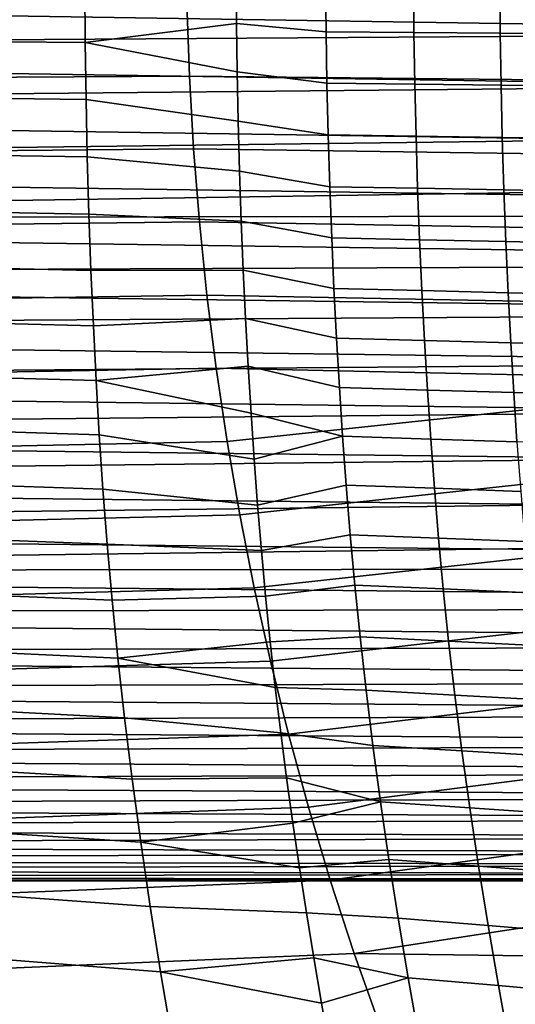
# Model space of a CAD drawing. Header units: metres. Extents: x -365 to 28, y -28 to 28.
# Tile 103 of 256: x -46.7 to -42.26, y -9.6 to -0.8. Entities that reach past the tile are written whole.
import ezdxf

# ---------------------------------------------------------------- set-up
doc = ezdxf.new("R2010")
doc.units = ezdxf.units.M
doc.layers.add('solid_24_501_103_XXX', color=7, linetype='CONTINUOUS')

msp = doc.modelspace()

# ---------------------------------------------------------------- linework, layer by layer
at = {"layer": 'solid_24_501_103_XXX'}
for points in [[(-29.317738, -1.033098, 135.179443), (-62.013561, -0.52317, 144.506027), (-62.018005, 0, 144.490524), (-29.330763, -0.51737, 135.134018)], [(-57.349934, -1.044636, 160.770035), (-27.459742, -0.848036, 152.222076), (-27.469551, -0.424099, 152.257996), (-57.336613, -0.52317, 160.816483)], [(-44.765038, -0.410453, 66.118423), (-44.761417, -0.831105, 66.128952), (-46.114941, -1.000221, 67.008705), (-46.118088, -0.49727, 66.992653)], [(-43.958729, -0.904328, 65.587219), (-44.761417, -0.831105, 66.128952), (-44.765038, -0.410453, 66.118423), (-43.963356, -0.450008, 65.574738)], [(-29.296099, -1.544652, 135.254913), (-62.000244, -1.044636, 144.552475), (-62.013561, -0.52317, 144.506027), (-29.317738, -1.033098, 135.179443)], [(-46.114941, -1.000221, 67.008705), (-47.505058, -0.988529, 67.859177), (-47.505592, -0.491349, 67.842453), (-46.118088, -0.49727, 66.992653)], [(-43.171581, -0.910279, 65.023842), (-43.958729, -0.904328, 65.587219), (-43.963356, -0.450008, 65.574738), (-43.175865, -0.45299, 65.010498)], [(-42.399437, -0.916005, 64.441223), (-43.171581, -0.910279, 65.023842), (-43.175865, -0.45299, 65.010498), (-42.403126, -0.45585, 64.426811)], [(-41.641762, -0.921693, 63.838882), (-42.399437, -0.916005, 64.441223), (-42.403126, -0.45585, 64.426811), (-41.645092, -0.458682, 63.823608)], [(-45.204578, -0.649072, 104.123695), (-50.887135, -0.666145, 105.558487), (-50.864056, -1.334041, 105.535858), (-45.182262, -1.299845, 104.10199)], [(-39.705578, -1.357056, 102.717056), (-39.701645, -0.68125, 102.733513), (-45.204578, -0.649072, 104.123695), (-45.182262, -1.299845, 104.10199)], [(-57.372059, -1.5618, 160.692871), (-27.443424, -1.271219, 152.162064), (-27.459742, -0.848036, 152.222076), (-57.349934, -1.044636, 160.770035)], [(-44.761417, -0.831105, 66.128952), (-44.754993, -1.263315, 66.147156), (-46.114941, -1.000221, 67.008705)], [(-43.950909, -1.363377, 65.608337), (-44.754993, -1.263315, 66.147156), (-44.761417, -0.831105, 66.128952), (-43.958729, -0.904328, 65.587219)], [(-43.163967, -1.372226, 65.046043), (-43.950909, -1.363377, 65.608337), (-43.958729, -0.904328, 65.587219), (-43.171581, -0.910279, 65.023842)], [(-42.392265, -1.380764, 64.464714), (-43.163967, -1.372226, 65.046043), (-43.171581, -0.910279, 65.023842), (-42.399437, -0.916005, 64.441223)], [(-41.634789, -1.389276, 63.863487), (-42.392265, -1.380764, 64.464714), (-42.399437, -0.916005, 64.441223), (-41.641762, -0.921693, 63.838882)], [(-29.265896, -2.050764, 135.360229), (-61.978115, -1.5618, 144.629639), (-62.000244, -1.044636, 144.552475), (-29.296099, -1.544652, 135.254913)], [(-46.107925, -1.509565, 67.035004), (-47.500736, -1.492384, 67.885681), (-47.505058, -0.988529, 67.859177), (-46.114941, -1.000221, 67.008705)], [(-44.745514, -1.705136, 66.173401), (-46.107925, -1.509565, 67.035004), (-46.114941, -1.000221, 67.008705), (-44.754993, -1.263315, 66.147156)], [(-57.402939, -2.073334, 160.58519), (-27.420624, -1.693565, 152.077698), (-27.443424, -1.271219, 152.162064), (-57.372059, -1.5618, 160.692871)], [(-45.182262, -1.299845, 104.10199), (-50.864056, -1.334041, 105.535858), (-50.82547, -2.00337, 105.498077), (-45.144955, -1.952023, 104.065758)], [(-39.711411, -2.028134, 102.689636), (-39.705578, -1.357056, 102.717056), (-45.182262, -1.299845, 104.10199), (-45.144955, -1.952023, 104.065758)], [(-43.939754, -1.826425, 65.638138), (-44.745514, -1.705136, 66.173401), (-44.754993, -1.263315, 66.147156), (-43.950909, -1.363377, 65.608337)], [(-43.152885, -1.838049, 65.077118), (-43.939754, -1.826425, 65.638138), (-43.950909, -1.363377, 65.608337), (-43.163967, -1.372226, 65.046043)], [(-42.381466, -1.84929, 64.497284), (-43.152885, -1.838049, 65.077118), (-43.163967, -1.372226, 65.046043), (-42.392265, -1.380764, 64.464714)], [(-41.624023, -1.860533, 63.897411), (-42.381466, -1.84929, 64.497284), (-42.392265, -1.380764, 64.464714), (-41.634789, -1.389276, 63.863487)], [(-46.096958, -2.022883, 67.071419), (-47.492542, -2.000597, 67.921906), (-47.500736, -1.492384, 67.885681), (-46.107925, -1.509565, 67.035004)], [(-29.227266, -2.549127, 135.494949), (-61.947239, -2.073334, 144.737335), (-61.978115, -1.5618, 144.629639), (-29.265896, -2.050764, 135.360229)], [(-44.733021, -2.151276, 66.207443), (-46.096958, -2.022883, 67.071419), (-46.107925, -1.509565, 67.035004), (-44.745514, -1.705136, 66.173401)], [(-57.442429, -2.576846, 160.447464), (-27.391417, -2.114398, 151.968674), (-27.420624, -1.693565, 152.077698), (-57.402939, -2.073334, 160.58519)], [(-43.925404, -2.289554, 65.676147), (-44.733021, -2.151276, 66.207443), (-44.745514, -1.705136, 66.173401), (-43.939754, -1.826425, 65.638138)], [(-43.138474, -2.303798, 65.116577), (-43.925404, -2.289554, 65.676147), (-43.939754, -1.826425, 65.638138), (-43.152885, -1.838049, 65.077118)], [(-42.367184, -2.317603, 64.538414), (-43.138474, -2.303798, 65.116577), (-43.152885, -1.838049, 65.077118), (-42.381466, -1.84929, 64.497284)], [(-41.609627, -2.331449, 63.940102), (-42.367184, -2.317603, 64.538414), (-42.381466, -1.84929, 64.497284), (-41.624023, -1.860533, 63.897411)], [(-45.144955, -1.952023, 104.065758), (-50.82547, -2.00337, 105.498077), (-50.771275, -2.673813, 105.445099), (-45.092564, -2.605309, 104.014954)], [(-46.082222, -2.534097, 67.11731), (-47.480637, -2.507135, 67.967262), (-47.492542, -2.000597, 67.921906), (-46.096958, -2.022883, 67.071419)], [(-44.717617, -2.597063, 66.248917), (-46.082222, -2.534097, 67.11731), (-46.096958, -2.022883, 67.071419), (-44.733021, -2.151276, 66.207443)], [(-39.719311, -2.695962, 102.651436), (-39.711411, -2.028134, 102.689636), (-45.144955, -1.952023, 104.065758), (-45.092564, -2.605309, 104.014954)], [(-29.180361, -3.037902, 135.658524), (-61.907749, -2.576846, 144.875046), (-61.947239, -2.073334, 144.737335), (-29.227266, -2.549127, 135.494949)], [(-57.442429, -2.576846, 160.447464), (-27.355879, -2.533413, 151.834534), (-27.391417, -2.114398, 151.968674)], [(-43.90802, -2.748307, 65.721825), (-44.717617, -2.597063, 66.248917), (-44.733021, -2.151276, 66.207443), (-43.925404, -2.289554, 65.676147)], [(-43.120918, -2.764995, 65.163841), (-43.90802, -2.748307, 65.721825), (-43.925404, -2.289554, 65.676147), (-43.138474, -2.303798, 65.116577)], [(-42.349621, -2.7812, 64.587502), (-43.120918, -2.764995, 65.163841), (-43.138474, -2.303798, 65.116577), (-42.367184, -2.317603, 64.538414)], [(-41.591812, -2.797493, 63.990921), (-42.349621, -2.7812, 64.587502), (-42.367184, -2.317603, 64.538414), (-41.609627, -2.331449, 63.940102)], [(-57.490372, -3.070447, 160.280273), (-27.314177, -2.94962, 151.674988), (-27.355879, -2.533413, 151.834534), (-57.442429, -2.576846, 160.447464)], [(-46.063923, -3.037781, 67.17205), (-47.465187, -3.006593, 68.021187), (-47.480637, -2.507135, 67.967262), (-46.082222, -2.534097, 67.11731)], [(-44.717617, -2.597063, 66.248917), (-44.699509, -3.036714, 66.297211), (-46.063923, -3.037781, 67.17205), (-46.082222, -2.534097, 67.11731)], [(-29.125301, -3.515739, 135.85054), (-61.859802, -3.070447, 145.042252), (-61.907749, -2.576846, 144.875046), (-29.180361, -3.037902, 135.658524)], [(-45.092564, -2.605309, 104.014954), (-50.771275, -2.673813, 105.445099), (-50.701366, -3.345051, 105.376869), (-45.02499, -3.259408, 103.949532)], [(-39.729416, -3.362391, 102.602585), (-39.719311, -2.695962, 102.651436), (-45.092564, -2.605309, 104.014954), (-45.02499, -3.259408, 103.949532)], [(-43.887768, -3.19995, 65.774719), (-44.699509, -3.036714, 66.297211), (-44.717617, -2.597063, 66.248917), (-43.90802, -2.748307, 65.721825)], [(-43.100384, -3.218917, 65.218437), (-43.887768, -3.19995, 65.774719), (-43.90802, -2.748307, 65.721825), (-43.120918, -2.764995, 65.163841)], [(-42.328953, -3.237372, 64.644043), (-43.100384, -3.218917, 65.218437), (-43.120918, -2.764995, 65.163841), (-42.349621, -2.7812, 64.587502)], [(-41.570759, -3.255972, 64.049347), (-42.328953, -3.237372, 64.644043), (-42.349621, -2.7812, 64.587502), (-41.591812, -2.797493, 63.990921)], [(-57.546642, -3.552755, 160.08403), (-27.266474, -3.362514, 151.489471), (-27.314177, -2.94962, 151.674988), (-57.490372, -3.070447, 160.280273)], [(-29.062374, -3.980192, 136.069992), (-61.803535, -3.552755, 145.23848), (-61.859802, -3.070447, 145.042252), (-29.125301, -3.515739, 135.85054)], [(-46.042198, -3.53348, 67.235245), (-47.446327, -3.498425, 68.08329), (-47.465187, -3.006593, 68.021187), (-46.063923, -3.037781, 67.17205)], [(-44.699509, -3.036714, 66.297211), (-44.678818, -3.469827, 66.352036), (-46.042198, -3.53348, 67.235245), (-46.063923, -3.037781, 67.17205)], [(-43.86475, -3.645145, 65.834579), (-44.678818, -3.469827, 66.352036), (-44.699509, -3.036714, 66.297211), (-43.887768, -3.19995, 65.774719)], [(-43.076988, -3.666273, 65.280113), (-43.86475, -3.645145, 65.834579), (-43.887768, -3.19995, 65.774719), (-43.100384, -3.218917, 65.218437)], [(-42.305302, -3.686875, 64.707779), (-43.076988, -3.666273, 65.280113), (-43.100384, -3.218917, 65.218437), (-42.328953, -3.237372, 64.644043)], [(-41.5466, -3.707694, 64.11512), (-42.305302, -3.686875, 64.707779), (-42.328953, -3.237372, 64.644043), (-41.570759, -3.255972, 64.049347)], [(-45.02499, -3.259408, 103.949532), (-50.701366, -3.345051, 105.376869), (-50.615654, -4.016766, 105.293343), (-44.942146, -3.914021, 103.869431)], [(-39.741783, -4.026709, 102.543427), (-39.729416, -3.362391, 102.602585), (-45.02499, -3.259408, 103.949532), (-44.942146, -3.914021, 103.869431)], [(-57.610939, -4.021231, 159.859802), (-27.213074, -3.770756, 151.27774), (-27.266474, -3.362514, 151.489471), (-57.546642, -3.552755, 160.08403)], [(-46.017178, -4.022538, 67.30658), (-47.424164, -3.983855, 68.15329), (-47.446327, -3.498425, 68.08329), (-46.042198, -3.53348, 67.235245)], [(-44.678818, -3.469827, 66.352036), (-44.655766, -3.895058, 66.412811), (-46.017178, -4.022538, 67.30658), (-46.042198, -3.53348, 67.235245)], [(-43.839069, -4.084975, 65.901184), (-44.655766, -3.895058, 66.412811), (-44.678818, -3.469827, 66.352036), (-43.86475, -3.645145, 65.834579)], [(-28.991737, -4.430086, 136.316345), (-61.739239, -4.021231, 145.462708), (-61.803535, -3.552755, 145.23848), (-29.062374, -3.980192, 136.069992)], [(-43.050838, -4.108197, 65.348648), (-43.839069, -4.084975, 65.901184), (-43.86475, -3.645145, 65.834579), (-43.076988, -3.666273, 65.280113)], [(-42.278774, -4.130893, 64.778488), (-43.050838, -4.108197, 65.348648), (-43.076988, -3.666273, 65.280113), (-42.305302, -3.686875, 64.707779)], [(-41.519447, -4.153895, 64.188004), (-42.278774, -4.130893, 64.778488), (-42.305302, -3.686875, 64.707779), (-41.5466, -3.707694, 64.11512)], [(-57.683105, -4.474702, 159.608124), (-27.154287, -4.173479, 151.039337), (-27.213074, -3.770756, 151.27774), (-57.610939, -4.021231, 159.859802)], [(-44.942146, -3.914021, 103.869431), (-50.615654, -4.016766, 105.293343), (-50.514027, -4.688638, 105.19445), (-44.843937, -4.568855, 103.77462)], [(-44.655766, -3.895058, 66.412811), (-44.630402, -4.313643, 66.479378), (-46.017178, -4.022538, 67.30658)], [(-39.741783, -4.026709, 102.543427), (-44.942146, -3.914021, 103.869431), (-44.843937, -4.568855, 103.77462)], [(-43.810539, -4.52171, 65.974831), (-44.630402, -4.313643, 66.479378), (-44.655766, -3.895058, 66.412811), (-43.839069, -4.084975, 65.901184)], [(-28.913679, -4.863552, 136.588562), (-61.667072, -4.474702, 145.714386), (-61.739239, -4.021231, 145.462708), (-28.991737, -4.430086, 136.316345)], [(-45.988655, -4.507642, 67.386314), (-47.39851, -4.465312, 68.231369), (-47.424164, -3.983855, 68.15329), (-46.017178, -4.022538, 67.30658)], [(-44.602516, -4.726318, 66.551872), (-45.988655, -4.507642, 67.386314), (-46.017178, -4.022538, 67.30658), (-44.630402, -4.313643, 66.479378)], [(-39.741783, -4.026709, 102.543427), (-44.843937, -4.568855, 103.77462), (-44.730267, -5.223612, 103.665039), (-39.756481, -4.688195, 102.474182)], [(-43.021729, -4.547079, 65.424362), (-43.810539, -4.52171, 65.974831), (-43.839069, -4.084975, 65.901184), (-43.050838, -4.108197, 65.348648)], [(-42.249157, -4.571939, 64.856544), (-43.021729, -4.547079, 65.424362), (-43.050838, -4.108197, 65.348648), (-42.278774, -4.130893, 64.778488)], [(-41.489063, -4.597221, 64.268417), (-42.249157, -4.571939, 64.856544), (-42.278774, -4.130893, 64.778488), (-41.519447, -4.153895, 64.188004)], [(-57.762817, -4.911138, 159.330139), (-27.090578, -4.569162, 150.774124), (-27.154287, -4.173479, 151.039337), (-57.683105, -4.474702, 159.608124)], [(-43.810539, -4.52171, 65.974831), (-44.602516, -4.726318, 66.551872), (-44.630402, -4.313643, 66.479378)], [(-28.828529, -5.27879, 136.885513), (-61.58736, -4.911138, 145.992371), (-61.667072, -4.474702, 145.714386), (-28.913679, -4.863552, 136.588562)], [(-45.955898, -4.993647, 67.475601), (-47.36871, -4.947186, 68.318504), (-47.39851, -4.465312, 68.231369), (-45.988655, -4.507642, 67.386314)], [(-57.849747, -5.32876, 159.026978), (-27.022564, -4.955944, 150.482285), (-27.090578, -4.569162, 150.774124), (-57.762817, -4.911138, 159.330139)], [(-44.843937, -4.568855, 103.77462), (-50.514027, -4.688638, 105.19445), (-50.396393, -5.36035, 105.080162), (-44.730267, -5.223612, 103.665039)], [(-44.571712, -5.136332, 66.630898), (-45.955898, -4.993647, 67.475601), (-45.988655, -4.507642, 67.386314), (-44.602516, -4.726318, 66.551872)], [(-43.810539, -4.52171, 65.974831), (-43.778553, -4.959303, 66.056549), (-44.571712, -5.136332, 66.630898), (-44.602516, -4.726318, 66.551872)], [(-42.989021, -4.987068, 65.508392), (-43.778553, -4.959303, 66.056549), (-43.810539, -4.52171, 65.974831), (-43.021729, -4.547079, 65.424362)], [(-42.215778, -5.014365, 64.943146), (-42.989021, -4.987068, 65.508392), (-43.021729, -4.547079, 65.424362), (-42.249157, -4.571939, 64.856544)], [(-39.756481, -4.688195, 102.474182), (-44.730267, -5.223612, 103.665039), (-44.60104, -5.878, 103.540642), (-39.773708, -5.346608, 102.394905)], [(-28.736507, -5.674725, 137.206421), (-61.500427, -5.32876, 146.295532), (-61.58736, -4.911138, 145.992371), (-28.828529, -5.27879, 136.885513)], [(-57.943672, -5.726495, 158.699417), (-26.950928, -5.332147, 150.164062), (-27.022564, -4.955944, 150.482285), (-57.849747, -5.32876, 159.026978)], [(-45.918091, -5.485545, 67.575745), (-47.334019, -5.434016, 68.415802), (-47.36871, -4.947186, 68.318504), (-45.955898, -4.993647, 67.475601)], [(-44.537792, -5.544229, 66.716522), (-45.918091, -5.485545, 67.575745), (-45.955898, -4.993647, 67.475601), (-44.571712, -5.136332, 66.630898)], [(-43.778553, -4.959303, 66.056549), (-43.742466, -5.401815, 66.147446), (-44.537792, -5.544229, 66.716522), (-44.571712, -5.136332, 66.630898)], [(-42.952042, -5.432426, 65.601906), (-43.742466, -5.401815, 66.147446), (-43.778553, -4.959303, 66.056549), (-42.989021, -4.987068, 65.508392)], [(-42.177921, -5.462628, 65.039566), (-42.952042, -5.432426, 65.601906), (-42.989021, -4.987068, 65.508392), (-42.215778, -5.014365, 64.943146)], [(-44.730267, -5.223612, 103.665039), (-50.396393, -5.36035, 105.080162), (-50.262623, -6.031607, 104.950401), (-44.60104, -5.878, 103.540642)], [(-28.638081, -6.049343, 137.549683), (-61.406502, -5.726495, 146.623093), (-61.500427, -5.32876, 146.295532), (-28.736507, -5.674725, 137.206421)], [(-57.943672, -5.726495, 158.699417), (-26.876492, -5.695838, 149.819992), (-26.950928, -5.332147, 150.164062)], [(-39.773708, -5.346608, 102.394905), (-44.60104, -5.878, 103.540642), (-44.45599, -6.531914, 103.401276), (-39.793602, -6.000738, 102.305595)], [(-45.874107, -5.987869, 67.688446), (-47.293407, -5.930086, 68.524803), (-47.334019, -5.434016, 68.415802), (-45.918091, -5.485545, 67.575745)], [(-43.742466, -5.401815, 66.147446), (-43.701466, -5.85288, 66.248848), (-44.500271, -5.952244, 66.809372), (-44.537792, -5.544229, 66.716522)], [(-42.909927, -5.886912, 65.706337), (-43.701466, -5.85288, 66.248848), (-43.742466, -5.401815, 66.147446), (-42.952042, -5.432426, 65.601906)], [(-42.134682, -5.920613, 65.147339), (-42.909927, -5.886912, 65.706337), (-42.952042, -5.432426, 65.601906), (-42.177921, -5.462628, 65.039566)], [(-44.537792, -5.544229, 66.716522), (-44.500271, -5.952244, 66.809372), (-45.874107, -5.987869, 67.688446), (-45.918091, -5.485545, 67.575745)], [(-58.044086, -6.102199, 158.349228), (-26.800257, -6.044723, 149.451279), (-26.876492, -5.695838, 149.819992), (-57.943672, -5.726495, 158.699417)], [(-28.533522, -6.401628, 137.914322), (-61.306087, -6.102199, 146.973282), (-61.406502, -5.726495, 146.623093), (-28.638081, -6.049343, 137.549683)], [(-44.60104, -5.878, 103.540642), (-50.262623, -6.031607, 104.950401), (-50.112331, -6.702411, 104.804947), (-44.45599, -6.531914, 103.401276)], [(-43.701466, -5.85288, 66.248848), (-43.654537, -6.315694, 66.362343), (-44.458992, -6.359327, 66.909325), (-44.500271, -5.952244, 66.809372)], [(-42.861622, -6.353781, 65.823364), (-43.654537, -6.315694, 66.362343), (-43.701466, -5.85288, 66.248848), (-42.909927, -5.886912, 65.706337)], [(-42.084949, -6.391631, 65.268211), (-42.861622, -6.353781, 65.823364), (-42.909927, -5.886912, 65.706337), (-42.134682, -5.920613, 65.147339)], [(-45.822689, -6.504909, 67.815659), (-47.245708, -6.439542, 68.647255), (-47.293407, -5.930086, 68.524803), (-45.874107, -5.987869, 67.688446)], [(-44.500271, -5.952244, 66.809372), (-44.458992, -6.359327, 66.909325), (-45.822689, -6.504909, 67.815659), (-45.874107, -5.987869, 67.688446)], [(-58.150742, -6.454934, 157.977295), (-26.723248, -6.376886, 149.059036), (-26.800257, -6.044723, 149.451279), (-58.044086, -6.102199, 158.349228)], [(-39.793602, -6.000738, 102.305595), (-44.45599, -6.531914, 103.401276), (-44.294594, -7.185526, 103.246651), (-39.816216, -6.649304, 102.206581)], [(-28.423216, -6.730251, 138.299011), (-61.199436, -6.454934, 147.34523), (-61.306087, -6.102199, 146.973282), (-28.533522, -6.401628, 137.914322)], [(-43.654537, -6.315694, 66.362343), (-43.600719, -6.793228, 66.489456), (-44.413708, -6.766803, 67.016624), (-44.458992, -6.359327, 66.909325)], [(-42.80611, -6.836042, 65.95459), (-43.600719, -6.793228, 66.489456), (-43.654537, -6.315694, 66.362343), (-42.861622, -6.353781, 65.823364)], [(-58.26318, -6.783194, 157.585159), (-26.646643, -6.690083, 148.645157), (-26.723248, -6.376886, 149.059036), (-58.150742, -6.454934, 157.977295)], [(-44.458992, -6.359327, 66.909325), (-44.413708, -6.766803, 67.016624), (-45.822689, -6.504909, 67.815659)], [(-42.027668, -6.878728, 65.403893), (-42.80611, -6.836042, 65.95459), (-42.861622, -6.353781, 65.823364), (-42.084949, -6.391631, 65.268211)], [(-28.307659, -7.033746, 138.701996), (-61.086994, -6.783194, 147.73735), (-61.199436, -6.454934, 147.34523), (-28.423216, -6.730251, 138.299011)], [(-45.762905, -7.039108, 67.958885), (-47.19006, -6.964887, 68.784554), (-47.245708, -6.439542, 68.647255), (-45.822689, -6.504909, 67.815659)], [(-44.364643, -7.173408, 67.130844), (-45.762905, -7.039108, 67.958885), (-45.822689, -6.504909, 67.815659), (-44.413708, -6.766803, 67.016624)], [(-44.45599, -6.531914, 103.401276), (-50.112331, -6.702411, 104.804947), (-49.944935, -7.372966, 104.643471), (-44.294594, -7.185526, 103.246651)], [(-58.380917, -7.085558, 157.174561), (-26.571636, -6.982341, 148.211685), (-26.646643, -6.690083, 148.645157), (-58.26318, -6.783194, 157.585159)], [(-39.816216, -6.649304, 102.206581), (-44.294594, -7.185526, 103.246651), (-44.116318, -7.839029, 103.076439), (-39.841373, -7.292978, 102.098221)], [(-43.600719, -6.793228, 66.489456), (-43.539589, -7.285555, 66.630974), (-44.364643, -7.173408, 67.130844), (-44.413708, -6.766803, 67.016624)], [(-28.187153, -7.31132, 139.122253), (-60.969257, -7.085558, 148.147949), (-61.086994, -6.783194, 147.73735), (-28.307659, -7.033746, 138.701996)], [(-42.74297, -7.333641, 66.1008), (-43.539589, -7.285555, 66.630974), (-43.600719, -6.793228, 66.489456), (-42.80611, -6.836042, 65.95459)], [(-41.962402, -7.381709, 65.555168), (-42.74297, -7.333641, 66.1008), (-42.80611, -6.836042, 65.95459), (-42.027668, -6.878728, 65.403893)], [(-58.503658, -7.361271, 156.746521), (-26.499443, -7.251783, 147.761124), (-26.571636, -6.982341, 148.211685), (-58.380917, -7.085558, 157.174561)], [(-45.694626, -7.588777, 68.118706), (-47.126293, -7.504883, 68.937355), (-47.19006, -6.964887, 68.784554), (-45.762905, -7.039108, 67.958885)], [(-44.364643, -7.173408, 67.130844), (-44.312218, -7.577168, 67.251274), (-45.694626, -7.588777, 68.118706), (-45.762905, -7.039108, 67.958885)], [(-28.062277, -7.561634, 139.557755), (-60.846519, -7.361271, 148.575989), (-60.969257, -7.085558, 148.147949), (-28.187153, -7.31132, 139.122253)], [(-44.294594, -7.185526, 103.246651), (-49.944935, -7.372966, 104.643471), (-49.759857, -8.043478, 104.465637), (-44.116318, -7.839029, 103.076439)], [(-43.471153, -7.79059, 66.787102), (-44.312218, -7.577168, 67.251274), (-44.364643, -7.173408, 67.130844), (-43.539589, -7.285555, 66.630974)], [(-58.630745, -7.60886, 156.303314), (-26.431223, -7.496866, 147.296021), (-26.499443, -7.251783, 147.761124), (-58.503658, -7.361271, 156.746521)], [(-39.841373, -7.292978, 102.098221), (-44.116318, -7.839029, 103.076439), (-43.920612, -8.492616, 102.89035), (-39.869019, -7.932304, 101.980728)], [(-42.672218, -7.844278, 66.262177), (-43.471153, -7.79059, 66.787102), (-43.539589, -7.285555, 66.630974), (-42.74297, -7.333641, 66.1008)], [(-27.933424, -7.783921, 140.007111), (-60.719433, -7.60886, 149.019196), (-60.846519, -7.361271, 148.575989), (-28.062277, -7.561634, 139.557755)], [(-41.889183, -7.898062, 65.722176), (-42.672218, -7.844278, 66.262177), (-42.74297, -7.333641, 66.1008), (-41.962402, -7.381709, 65.555168)], [(-58.761837, -7.827675, 155.84613), (-26.368055, -7.716323, 146.819153), (-26.431223, -7.496866, 147.296021), (-58.630745, -7.60886, 156.303314)], [(-45.617828, -8.1517, 68.295563), (-47.054371, -8.057804, 69.106201), (-47.126293, -7.504883, 68.937355), (-45.694626, -7.588777, 68.118706)], [(-27.801025, -7.977417, 140.468842), (-60.588337, -7.827675, 149.476379), (-60.719433, -7.60886, 149.019196), (-27.933424, -7.783921, 140.007111)], [(-44.312218, -7.577168, 67.251274), (-44.256275, -7.980282, 67.378525), (-45.617828, -8.1517, 68.295563), (-45.694626, -7.588777, 68.118706)], [(-43.471153, -7.79059, 66.787102), (-44.256275, -7.980282, 67.378525), (-44.312218, -7.577168, 67.251274)], [(-58.896427, -8.016838, 155.37677), (-26.310875, -7.909295, 146.333038), (-26.368055, -7.716323, 146.819153), (-58.761837, -7.827675, 155.84613)], [(-27.665697, -8.141225, 140.940796), (-60.453751, -8.016838, 149.94574), (-60.588337, -7.827675, 149.476379), (-27.801025, -7.977417, 140.468842)], [(-43.471153, -7.79059, 66.787102), (-43.395439, -8.30625, 66.958069), (-44.19714, -8.381366, 67.512177), (-44.256275, -7.980282, 67.378525)], [(-42.593899, -8.365668, 66.438889), (-43.395439, -8.30625, 66.958069), (-43.471153, -7.79059, 66.787102), (-42.672218, -7.844278, 66.262177)], [(-59.033894, -8.175491, 154.897369), (-26.260563, -8.074939, 145.84108), (-26.310875, -7.909295, 146.333038), (-58.896427, -8.016838, 155.37677)], [(-44.116318, -7.839029, 103.076439), (-49.759857, -8.043478, 104.465637), (-49.556519, -8.714152, 104.271118), (-43.920612, -8.492616, 102.89035)], [(-41.808067, -8.425295, 65.905045), (-42.593899, -8.365668, 66.438889), (-42.672218, -7.844278, 66.262177), (-41.889183, -7.898062, 65.722176)], [(-44.256275, -7.980282, 67.378525), (-44.19714, -8.381366, 67.512177), (-45.617828, -8.1517, 68.295563)], [(-39.869019, -7.932304, 101.980728), (-43.920612, -8.492616, 102.89035), (-43.706944, -9.146478, 102.688065), (-39.899033, -8.566526, 101.854309)], [(-27.527813, -8.274897, 141.421646), (-60.316284, -8.175491, 150.42514), (-60.453751, -8.016838, 149.94574), (-27.665697, -8.141225, 140.940796)], [(-59.173889, -8.303231, 154.409149), (-26.397404, -8.221533, 145.363861), (-26.260563, -8.074939, 145.84108), (-59.033894, -8.175491, 154.897369)], [(-45.5327, -8.726193, 68.490135), (-46.974426, -8.622359, 69.291847), (-47.054371, -8.057804, 69.106201), (-45.617828, -8.1517, 68.295563)], [(-27.387966, -8.377848, 141.909348), (-60.176285, -8.303231, 150.913376), (-60.316284, -8.175491, 150.42514), (-27.527813, -8.274897, 141.421646)], [(-44.19714, -8.381366, 67.512177), (-44.134579, -8.783281, 67.653282), (-45.5327, -8.726193, 68.490135), (-45.617828, -8.1517, 68.295563)], [(-26.397404, -8.221533, 145.363861), (-59.173889, -8.303231, 154.409149), (-59.315697, -8.399402, 153.914612), (-26.536505, -8.33768, 144.878754)], [(-27.246679, -8.449706, 142.402084), (-60.034481, -8.399402, 151.407913), (-60.176285, -8.303231, 150.913376), (-27.387966, -8.377848, 141.909348)], [(-26.536505, -8.33768, 144.878754), (-59.315697, -8.399402, 153.914612), (-59.458889, -8.463731, 153.415237), (-26.677223, -8.422842, 144.388016)], [(-43.395439, -8.30625, 66.958069), (-43.312637, -8.830964, 67.144264), (-44.134579, -8.783281, 67.653282), (-44.19714, -8.381366, 67.512177)], [(-42.508209, -8.896082, 66.631302), (-43.312637, -8.830964, 67.144264), (-43.395439, -8.30625, 66.958069), (-42.593899, -8.365668, 66.438889)], [(-27.104376, -8.490248, 142.898346), (-59.891289, -8.463731, 151.907272), (-60.034481, -8.399402, 151.407913), (-27.246679, -8.449706, 142.402084)], [(-26.677223, -8.422842, 144.388016), (-59.458889, -8.463731, 153.415237), (-59.602959, -8.495972, 152.912796), (-26.819174, -8.476791, 143.89296)], [(-41.719276, -8.961519, 66.104111), (-42.508209, -8.896082, 66.631302), (-42.593899, -8.365668, 66.438889), (-41.808067, -8.425295, 65.905045)], [(-26.961731, -8.499282, 143.395813), (-59.747215, -8.495972, 152.409714), (-59.891289, -8.463731, 151.907272), (-27.104376, -8.490248, 142.898346)], [(-26.819174, -8.476791, 143.89296), (-59.602959, -8.495972, 152.912796), (-59.747215, -8.495972, 152.409714), (-26.961731, -8.499282, 143.395813)], [(-43.920612, -8.492616, 102.89035), (-49.556519, -8.714152, 104.271118), (-49.334343, -9.385196, 104.05957), (-43.706944, -9.146478, 102.688065)], [(-45.439564, -9.31094, 68.703247), (-46.886749, -9.197565, 69.495209), (-46.974426, -8.622359, 69.291847), (-45.5327, -8.726193, 68.490135)], [(-39.931477, -9.196321, 101.718704), (-39.899033, -8.566526, 101.854309), (-43.706944, -9.146478, 102.688065)], [(-44.134579, -8.783281, 67.653282), (-44.06884, -9.185351, 67.801781), (-45.439564, -9.31094, 68.703247), (-45.5327, -8.726193, 68.490135)], [(-43.312637, -8.830964, 67.144264), (-43.223015, -9.363438, 67.346161), (-44.06884, -9.185351, 67.801781), (-44.134579, -8.783281, 67.653282)], [(-42.415443, -9.434082, 66.839859), (-43.223015, -9.363438, 67.346161), (-43.312637, -8.830964, 67.144264), (-42.508209, -8.896082, 66.631302)], [(-41.623104, -9.505157, 66.319763), (-42.415443, -9.434082, 66.839859), (-42.508209, -8.896082, 66.631302), (-41.719276, -8.961519, 66.104111)], [(-43.706944, -9.146478, 102.688065), (-49.334343, -9.385196, 104.05957), (-49.092747, -10.056814, 103.830666), (-43.474773, -9.80081, 102.469261)], [(-39.931477, -9.196321, 101.718704), (-43.706944, -9.146478, 102.688065), (-43.474773, -9.80081, 102.469261), (-39.966423, -9.820633, 101.57402)], [(-45.339008, -9.904215, 68.935593), (-46.791836, -9.782104, 69.71711), (-46.886749, -9.197565, 69.495209), (-45.439564, -9.31094, 68.703247)], [(-44.06884, -9.185351, 67.801781), (-43.999588, -9.590245, 67.958931), (-45.439564, -9.31094, 68.703247)], [(-43.223015, -9.363438, 67.346161), (-43.999588, -9.590245, 67.958931), (-44.06884, -9.185351, 67.801781)], [(-43.999588, -9.590245, 67.958931), (-43.926998, -9.998197, 68.125206), (-45.339008, -9.904215, 68.935593), (-45.439564, -9.31094, 68.703247)], [(-43.223015, -9.363438, 67.346161), (-43.126961, -9.902199, 67.564186), (-43.926998, -9.998197, 68.125206), (-43.999588, -9.590245, 67.958931)], [(-42.31601, -9.978037, 67.064919), (-43.126961, -9.902199, 67.564186), (-43.223015, -9.363438, 67.346161), (-42.415443, -9.434082, 66.839859)], [(-41.520004, -10.05441, 66.552322), (-42.31601, -9.978037, 67.064919), (-42.415443, -9.434082, 66.839859), (-41.623104, -9.505157, 66.319763)]]:
    msp.add_3dface(points, dxfattribs=at)

doc.saveas('drawing.dxf')
